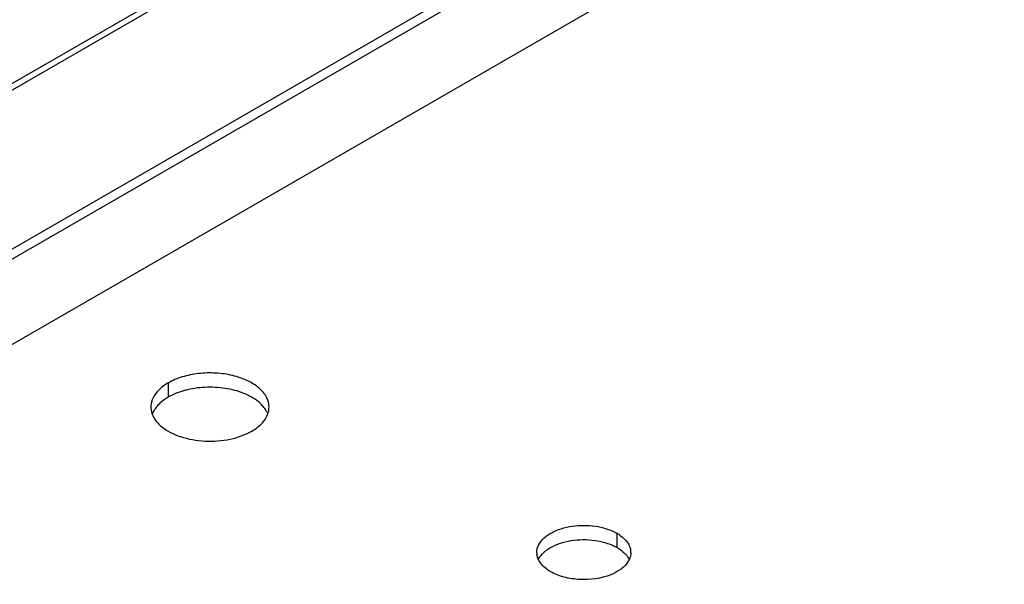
# Model space of a CAD drawing. Header units: inches. Extents: x 6 to 353, y 6 to 228.
# Tile 213 of 256: x 320.9 to 324.28, y 151.31 to 153.25. Entities that reach past the tile are written whole.
import ezdxf

# ---------------------------------------------------------------- set-up
doc = ezdxf.new("R2010")
doc.units = ezdxf.units.IN
doc.header["$LTSCALE"] = 19.946667
doc.header["$MEASUREMENT"] = 0
doc.layers.get('0').update_dxf_attribs({"linetype": 'CONTINUOUS'})
doc.layers.add('03_ALL_AXES', color=7, linetype='CONTINUOUS')

msp = doc.modelspace()

# ---------------------------------------------------------------- linework, layer by layer
at = {"color": 7, "linetype": 'Continuous'}
for p, q in [((319.4689, 152.2203), (331.2777, 159.038)), ((319.4689, 152.1973), (331.2789, 159.0157)), ((319.4689, 151.6511), (331.2587, 158.4579)), ((319.4689, 151.6158), (331.2647, 158.426))]:
    msp.add_line(p, q, dxfattribs=at)
at = {"layer": '03_ALL_AXES', "color": 7, "linetype": 'Continuous'}
for p, q in [((319.4459, 151.3094), (331.2684, 158.1351)), ((321.4106, 152.0016), (321.4106, 151.9526)), ((322.953, 151.4357), (322.953, 151.4847))]:
    msp.add_line(p, q, dxfattribs=at)
for centre, radius, start, end in [((321.5128, 151.775), 0.2049, 115.0679, 119.9297), ((321.4193, 151.9187), 0.0681, 171.4042, 180.0281), ((321.4303, 151.9218), 0.0796, 202.4305, 204.8955), ((321.689, 151.9187), 0.0681, 351.4042, 0.0281), ((322.7315, 151.4188), 0.0542, 179.9719, 188.5966), ((322.9461, 151.4188), 0.0542, 359.9719, 8.5966)]:
    msp.add_arc(centre, radius, start, end, dxfattribs=at)
for points, knots in [([(321.7572, 151.9187), (321.7572, 151.9304), (321.7501, 151.9557), (321.7225, 151.9871), (321.6817, 152.012), (321.6308, 152.029), (321.5738, 152.037), (321.5151, 152.0354), (321.4597, 152.0243), (321.4256, 152.0102), (321.4106, 152.0016)], [0, 0, 0, 0, 0.086935, 0.186408, 0.303806, 0.43762, 0.582126, 0.729412, 0.871213, 1, 1, 1, 1]), ([(321.4106, 152.0016), (321.4082, 152.0001), (321.3989, 151.9945), (321.3901, 151.988), (321.3841, 151.9827)], [0, 0, 0, 0, 0.26005, 1, 1, 1, 1]), ([(321.3841, 151.9827), (321.3757, 151.9752), (321.3613, 151.9591), (321.3534, 151.9387), (321.3519, 151.9289)], [0, 0, 0, 0, 0.530781, 1, 1, 1, 1]), ([(321.4684, 151.9759), (321.4646, 151.9749), (321.4502, 151.9707), (321.4361, 151.9653), (321.426, 151.9606)], [0, 0, 0, 0, 0.258477, 1, 1, 1, 1]), ([(321.7205, 151.9369), (321.7056, 151.9491), (321.6688, 151.9692), (321.6057, 151.9854), (321.5369, 151.9888), (321.4906, 151.9819), (321.4684, 151.9759)], [0, 0, 0, 0, 0.218902, 0.470535, 0.737955, 1, 1, 1, 1]), ([(321.4106, 151.9526), (321.4058, 151.9498), (321.3885, 151.9388), (321.3731, 151.9243), (321.3648, 151.9119)], [0, 0, 0, 0, 0.272316, 1, 1, 1, 1]), ([(321.7502, 151.9), (321.7487, 151.9034), (321.741, 151.9173), (321.7299, 151.9292), (321.7205, 151.9369)], [0, 0, 0, 0, 0.23318, 1, 1, 1, 1]), ([(321.3512, 151.9187), (321.3512, 151.9118), (321.3526, 151.9024), (321.3558, 151.8937), (321.3567, 151.8915)], [0, 0, 0, 0, 0.743741, 1, 1, 1, 1]), ([(321.3648, 151.9119), (321.3637, 151.9103), (321.3598, 151.904), (321.3566, 151.8971), (321.3548, 151.8919)], [0, 0, 0, 0, 0.258337, 1, 1, 1, 1]), ([(321.3581, 151.8884), (321.3596, 151.885), (321.3673, 151.871), (321.3785, 151.8592), (321.3879, 151.8515)], [0, 0, 0, 0, 0.23318, 1, 1, 1, 1]), ([(321.6977, 151.8358), (321.7045, 151.8398), (321.7276, 151.855), (321.7472, 151.8776), (321.7535, 151.8965)], [0, 0, 0, 0, 0.283715, 1, 1, 1, 1]), ([(321.3879, 151.8515), (321.4067, 151.8359), (321.4555, 151.8123), (321.537, 151.7985), (321.6214, 151.8044), (321.6749, 151.8227), (321.6977, 151.8358)], [0, 0, 0, 0, 0.225651, 0.487909, 0.756855, 1, 1, 1, 1]), ([(322.6773, 151.4188), (322.6773, 151.4267), (322.6812, 151.4435), (322.6972, 151.4656), (322.7215, 151.4843), (322.7648, 151.5044), (322.8287, 151.5154), (322.8815, 151.5102), (322.907, 151.5033)], [0, 0, 0, 0, 0.087232, 0.184044, 0.295672, 0.422614, 0.708159, 1, 1, 1, 1]), ([(322.907, 151.5033), (322.9112, 151.5022), (322.9271, 151.4974), (322.9424, 151.4908), (322.953, 151.4847)], [0, 0, 0, 0, 0.263268, 1, 1, 1, 1]), ([(322.953, 151.4847), (322.9568, 151.4825), (322.9706, 151.4737), (322.9829, 151.4622), (322.9895, 151.4523)], [0, 0, 0, 0, 0.272371, 1, 1, 1, 1]), ([(322.7462, 151.4462), (322.771, 151.4562), (322.8254, 151.4666), (322.8804, 151.4615), (322.907, 151.4543)], [0, 0, 0, 0, 0.492405, 1, 1, 1, 1]), ([(322.907, 151.4543), (322.9097, 151.4536), (322.92, 151.4506), (322.9301, 151.4469), (322.9373, 151.4437)], [0, 0, 0, 0, 0.25736, 1, 1, 1, 1]), ([(322.9895, 151.4523), (322.9908, 151.4503), (322.9955, 151.4425), (322.9987, 151.4336), (322.9997, 151.4269)], [0, 0, 0, 0, 0.262095, 1, 1, 1, 1]), ([(322.684, 151.3963), (322.6852, 151.3988), (322.6912, 151.4089), (322.6995, 151.4175), (322.7065, 151.4233)], [0, 0, 0, 0, 0.234163, 1, 1, 1, 1]), ([(322.7065, 151.4233), (322.7093, 151.4256), (322.7215, 151.4347), (322.7353, 151.4418), (322.7462, 151.4462)], [0, 0, 0, 0, 0.233874, 1, 1, 1, 1]), ([(322.953, 151.4357), (322.9562, 151.4339), (322.968, 151.4264), (322.9787, 151.4171), (322.9852, 151.4092)], [0, 0, 0, 0, 0.268125, 1, 1, 1, 1]), ([(323.0003, 151.4188), (323.0003, 151.4165), (322.9997, 151.4074), (322.9968, 151.3984), (322.9936, 151.3923)], [0, 0, 0, 0, 0.244781, 1, 1, 1, 1]), ([(322.7246, 151.3529), (322.7197, 151.3557), (322.7028, 151.3668), (322.6881, 151.3825), (322.6823, 151.3958)], [0, 0, 0, 0, 0.279986, 1, 1, 1, 1]), ([(322.9936, 151.3923), (322.9924, 151.3898), (322.9863, 151.3797), (322.978, 151.371), (322.9711, 151.3653)], [0, 0, 0, 0, 0.234163, 1, 1, 1, 1]), ([(322.9852, 151.4092), (322.9862, 151.4079), (322.9901, 151.4028), (322.9934, 151.3971), (322.9953, 151.3927)], [0, 0, 0, 0, 0.259767, 1, 1, 1, 1]), ([(322.9314, 151.3424), (322.8981, 151.3289), (322.842, 151.3216), (322.7718, 151.3319), (322.7389, 151.3446), (322.7246, 151.3529)], [0, 0, 0, 0, 0.508473, 0.766632, 1, 1, 1, 1]), ([(322.9711, 151.3653), (322.9683, 151.363), (322.9561, 151.3539), (322.9423, 151.3468), (322.9314, 151.3424)], [0, 0, 0, 0, 0.233874, 1, 1, 1, 1])]:
    msp.add_open_spline(points, degree=3, knots=knots, dxfattribs=at)
for points in [[(321.7535, 151.8965), (321.7548, 151.9004), (321.7558, 151.9044), (321.7564, 151.9085)], [(322.9373, 151.4437), (322.9427, 151.4413), (322.9479, 151.4387), (322.953, 151.4357)], [(322.6823, 151.3958), (322.6802, 151.4006), (322.6787, 151.4056), (322.6779, 151.4107)]]:
    msp.add_open_spline(points, degree=3, dxfattribs=at)

doc.saveas('drawing.dxf')
